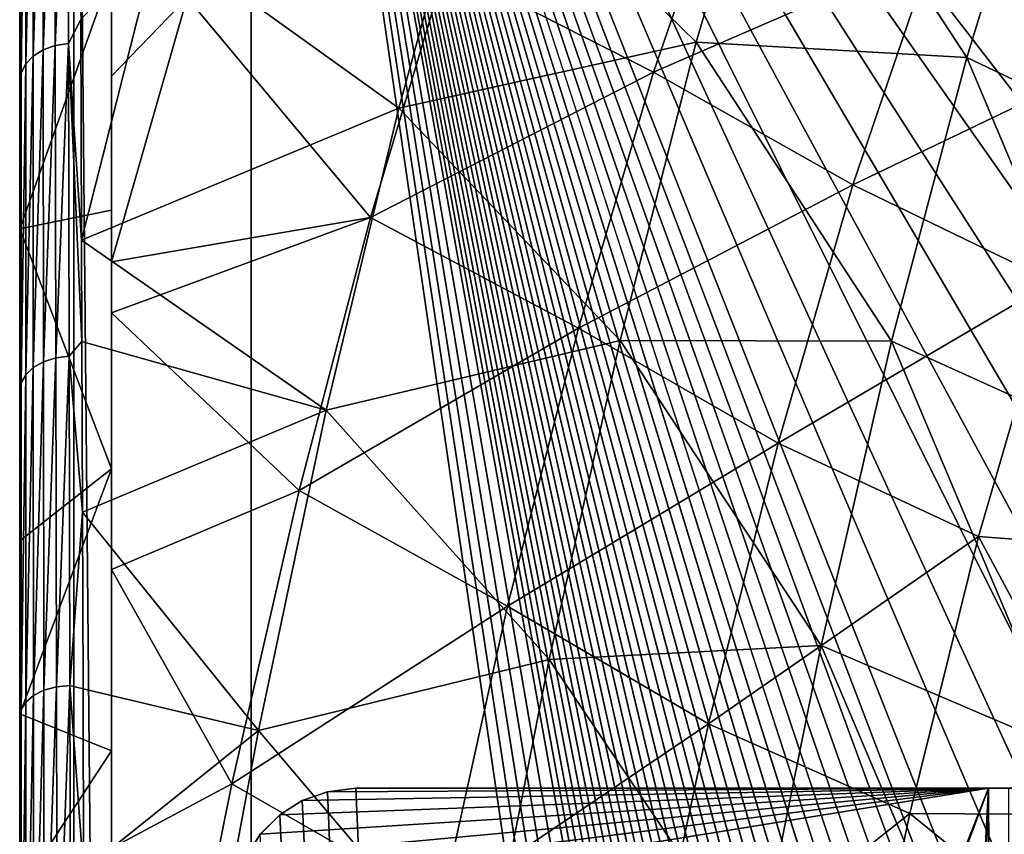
# Model space of a CAD drawing. Header units: millimetres. Extents: x 0 to 99, y -177 to 177.
# Tile 168 of 192: x 0 to 16, y 128 to 142. Entities that reach past the tile are written whole.
import ezdxf

# ---------------------------------------------------------------- set-up
doc = ezdxf.new("R2010")
doc.units = ezdxf.units.MM
doc.header["$LTSCALE"] = 26.699852
for name, color, linetype in [('1', 7, 'CONTINUOUS'), ('3', 7, 'CONTINUOUS'), ('47', 7, 'CONTINUOUS'), ('48', 7, 'CONTINUOUS'), ('5', 7, 'CONTINUOUS'), ('50', 7, 'CONTINUOUS'), ('59', 7, 'CONTINUOUS'), ('60', 7, 'CONTINUOUS'), ('66', 7, 'CONTINUOUS'), ('68', 7, 'CONTINUOUS'), ('70', 7, 'CONTINUOUS'), ('72', 7, 'CONTINUOUS'), ('92', 7, 'CONTINUOUS'), ('96', 7, 'CONTINUOUS'), ('97', 7, 'CONTINUOUS')]:
    doc.layers.add(name, color=color, linetype=linetype)

msp = doc.modelspace()

# ---------------------------------------------------------------- linework, layer by layer
at = {"layer": '1', "color": 253, "linetype": 'Continuous', "true_color": 0x9ca8ab}
for points in [[(0.268, 143.935, -26.806), (0.268, 141.522, -29.299), (0.268, 142.633, -24.505), (0.268, 143.935, -26.806)], [(0.268, 141.522, -29.299), (0.268, 139.006, -31.697), (0.268, 142.633, -24.505), (0.268, 141.522, -29.299)], [(0.268, 142.633, -24.505), (0.268, 139.006, -31.697), (0.268, 138.154, -29.078), (0.268, 142.633, -24.505)], [(0.268, 139.006, -31.697), (0.268, 136.394, -34.001), (0.268, 138.154, -29.078), (0.268, 139.006, -31.697)], [(0.268, 136.394, -34.001), (0.268, 133.696, -36.211), (0.268, 138.154, -29.078), (0.268, 136.394, -34.001)], [(0.268, 138.154, -29.078), (0.268, 133.696, -36.211), (0.268, 133.046, -33.535), (0.268, 138.154, -29.078)], [(0.268, 133.696, -36.211), (0.268, 130.921, -38.329), (0.268, 133.046, -33.535), (0.268, 133.696, -36.211)], [(0.268, 133.046, -33.535), (0.268, 130.921, -38.329), (0.268, 130.216, -35.751), (0.268, 133.046, -33.535)], [(0.268, 130.921, -38.329), (0.268, 128.073, -40.353), (0.268, 130.216, -35.751), (0.268, 130.921, -38.329)], [(0.268, 130.216, -35.751), (0.268, 128.073, -40.353), (0.268, 127.327, -37.849), (0.268, 130.216, -35.751)]]:
    msp.add_3dface(points, dxfattribs=at)
at = {"layer": '3', "color": 253, "linetype": 'Continuous', "true_color": 0x9ca8ab}
for points in [[(12.661, 145.707, -24.323), (11.336, 141.207, -29.336), (7.734, 144.734, -26.795), (12.661, 145.707, -24.323)], [(12.661, 145.707, -24.323), (15.762, 140.956, -27.724), (11.336, 141.207, -29.336), (12.661, 145.707, -24.323)], [(17.07, 145.223, -22.773), (15.762, 140.956, -27.724), (12.661, 145.707, -24.323), (17.07, 145.223, -22.773)], [(17.07, 145.223, -22.773), (19.671, 139.096, -27.126), (15.762, 140.956, -27.724), (17.07, 145.223, -22.773)], [(7.734, 144.734, -26.795), (6.469, 140.131, -31.551), (2.54, 142.954, -29.249), (7.734, 144.734, -26.795)], [(7.734, 144.734, -26.795), (11.336, 141.207, -29.336), (6.469, 140.131, -31.551), (7.734, 144.734, -26.795)], [(2.54, 142.954, -29.249), (1.28, 137.966, -33.969), (1.269, 141.578, -30.641), (2.54, 142.954, -29.249)], [(2.54, 142.954, -29.249), (6.469, 140.131, -31.551), (1.28, 137.966, -33.969), (2.54, 142.954, -29.249)], [(11.336, 141.207, -29.336), (10.09, 136.325, -33.992), (6.469, 140.131, -31.551), (11.336, 141.207, -29.336)], [(11.336, 141.207, -29.336), (14.531, 136.313, -32.338), (10.09, 136.325, -33.992), (11.336, 141.207, -29.336)], [(15.762, 140.956, -27.724), (14.531, 136.313, -32.338), (11.336, 141.207, -29.336), (15.762, 140.956, -27.724)], [(15.762, 140.956, -27.724), (18.463, 134.534, -31.647), (14.531, 136.313, -32.338), (15.762, 140.956, -27.724)], [(19.671, 139.096, -27.126), (18.463, 134.534, -31.647), (15.762, 140.956, -27.724), (19.671, 139.096, -27.126)], [(6.469, 140.131, -31.551), (5.281, 135.187, -35.962), (1.28, 137.966, -33.969), (6.469, 140.131, -31.551)], [(6.469, 140.131, -31.551), (10.09, 136.325, -33.992), (5.281, 135.187, -35.962), (6.469, 140.131, -31.551)], [(1.28, 137.966, -33.969), (5.281, 135.187, -35.962), (1.286, 136.309, -35.385), (1.28, 137.966, -33.969)], [(1.286, 136.309, -35.385), (5.281, 135.187, -35.962), (1.297, 133.516, -37.627), (1.286, 136.309, -35.385)], [(10.09, 136.325, -33.992), (8.927, 131.108, -38.28), (5.281, 135.187, -35.962), (10.09, 136.325, -33.992)], [(10.09, 136.325, -33.992), (13.381, 131.335, -36.604), (8.927, 131.108, -38.28), (10.09, 136.325, -33.992)], [(14.531, 136.313, -32.338), (13.381, 131.335, -36.604), (10.09, 136.325, -33.992), (14.531, 136.313, -32.338)], [(14.531, 136.313, -32.338), (17.338, 129.643, -35.831), (13.381, 131.335, -36.604), (14.531, 136.313, -32.338)], [(18.463, 134.534, -31.647), (17.338, 129.643, -35.831), (14.531, 136.313, -32.338), (18.463, 134.534, -31.647)], [(5.281, 135.187, -35.962), (4.173, 129.944, -40.021), (1.297, 133.516, -37.627), (5.281, 135.187, -35.962)], [(5.281, 135.187, -35.962), (8.927, 131.108, -38.28), (4.173, 129.944, -40.021), (5.281, 135.187, -35.962)], [(1.297, 133.516, -37.627), (4.173, 129.944, -40.021), (1.305, 130.627, -39.779), (1.297, 133.516, -37.627)], [(13.381, 131.335, -36.604), (12.315, 126.067, -40.515), (8.927, 131.108, -38.28), (13.381, 131.335, -36.604)], [(13.381, 131.335, -36.604), (16.298, 124.467, -39.67), (12.315, 126.067, -40.515), (13.381, 131.335, -36.604)], [(17.338, 129.643, -35.831), (16.298, 124.467, -39.67), (13.381, 131.335, -36.604), (17.338, 129.643, -35.831)], [(8.927, 131.108, -38.28), (7.851, 125.604, -42.194), (4.173, 129.944, -40.021), (8.927, 131.108, -38.28)], [(8.927, 131.108, -38.28), (12.315, 126.067, -40.515), (7.851, 125.604, -42.194), (8.927, 131.108, -38.28)], [(1.305, 130.627, -39.779), (4.173, 129.944, -40.021), (1.309, 127.645, -41.836), (1.305, 130.627, -39.779)], [(4.173, 129.944, -40.021), (3.148, 124.445, -43.725), (1.309, 127.645, -41.836), (4.173, 129.944, -40.021)], [(4.173, 129.944, -40.021), (7.851, 125.604, -42.194), (3.148, 124.445, -43.725), (4.173, 129.944, -40.021)], [(17.338, 129.643, -35.831), (20.22, 123.155, -38.059), (16.298, 124.467, -39.67), (17.338, 129.643, -35.831)]]:
    msp.add_3dface(points, dxfattribs=at)
at = {"layer": '47', "color": 253, "linetype": 'Continuous', "true_color": 0x9ca8ab}
for points in [[(0.841, 145.917, -25.975), (1.053, 145.959, -26.039), (0.85, 141.152, -30.916), (0.841, 145.917, -25.975)], [(1.053, 145.959, -26.039), (1.064, 141.188, -30.981), (0.85, 141.152, -30.916), (1.053, 145.959, -26.039)], [(1.053, 145.959, -26.039), (1.269, 141.578, -30.641), (1.064, 141.188, -30.981), (1.053, 145.959, -26.039)], [(0.483, 145.73, -25.76), (0.645, 145.841, -25.881), (0.486, 140.981, -30.689), (0.483, 145.73, -25.76)], [(0.645, 145.841, -25.881), (0.651, 141.083, -30.818), (0.486, 140.981, -30.689), (0.645, 145.841, -25.881)], [(0.645, 145.841, -25.881), (0.841, 145.917, -25.975), (0.651, 141.083, -30.818), (0.645, 145.841, -25.881)], [(0.841, 145.917, -25.975), (0.85, 141.152, -30.916), (0.651, 141.083, -30.818), (0.841, 145.917, -25.975)], [(0.365, 145.591, -25.62), (0.483, 145.73, -25.76), (0.366, 140.852, -30.538), (0.365, 145.591, -25.62)], [(0.483, 145.73, -25.76), (0.486, 140.981, -30.689), (0.366, 140.852, -30.538), (0.483, 145.73, -25.76)], [(0.292, 145.438, -25.473), (0.365, 145.591, -25.62), (0.293, 140.709, -30.379), (0.292, 145.438, -25.473)], [(0.365, 145.591, -25.62), (0.366, 140.852, -30.538), (0.293, 140.709, -30.379), (0.365, 145.591, -25.62)], [(0.268, 143.935, -26.806), (0.292, 145.438, -25.473), (0.293, 140.709, -30.379), (0.268, 143.935, -26.806)], [(0.268, 141.522, -29.299), (0.268, 143.935, -26.806), (0.293, 140.709, -30.379), (0.268, 141.522, -29.299)], [(1.269, 141.578, -30.641), (1.28, 137.966, -33.969), (1.064, 141.188, -30.981), (1.269, 141.578, -30.641)], [(0.268, 139.006, -31.697), (0.268, 141.522, -29.299), (0.293, 140.709, -30.379), (0.268, 139.006, -31.697)], [(0.651, 141.083, -30.818), (0.85, 141.152, -30.916), (0.657, 135.978, -35.388), (0.651, 141.083, -30.818)], [(0.85, 141.152, -30.916), (0.859, 136.04, -35.49), (0.657, 135.978, -35.388), (0.85, 141.152, -30.916)], [(0.85, 141.152, -30.916), (1.064, 141.188, -30.981), (0.859, 136.04, -35.49), (0.85, 141.152, -30.916)], [(1.064, 141.188, -30.981), (1.076, 136.071, -35.555), (0.859, 136.04, -35.49), (1.064, 141.188, -30.981)], [(1.28, 137.966, -33.969), (1.286, 136.309, -35.385), (1.064, 141.188, -30.981), (1.28, 137.966, -33.969)], [(1.064, 141.188, -30.981), (1.286, 136.309, -35.385), (1.076, 136.071, -35.555), (1.064, 141.188, -30.981)], [(0.366, 140.852, -30.538), (0.486, 140.981, -30.689), (0.368, 135.766, -35.092), (0.366, 140.852, -30.538)], [(0.486, 140.981, -30.689), (0.49, 135.885, -35.252), (0.368, 135.766, -35.092), (0.486, 140.981, -30.689)], [(0.486, 140.981, -30.689), (0.651, 141.083, -30.818), (0.49, 135.885, -35.252), (0.486, 140.981, -30.689)], [(0.651, 141.083, -30.818), (0.657, 135.978, -35.388), (0.49, 135.885, -35.252), (0.651, 141.083, -30.818)], [(0.366, 140.852, -30.538), (0.368, 135.766, -35.092), (0.293, 135.634, -34.921), (0.366, 140.852, -30.538)], [(0.293, 140.709, -30.379), (0.366, 140.852, -30.538), (0.293, 135.634, -34.921), (0.293, 140.709, -30.379)], [(0.268, 139.006, -31.697), (0.293, 140.709, -30.379), (0.293, 135.634, -34.921), (0.268, 139.006, -31.697)], [(0.268, 136.394, -34.001), (0.268, 139.006, -31.697), (0.293, 135.634, -34.921), (0.268, 136.394, -34.001)], [(0.268, 133.696, -36.211), (0.268, 136.394, -34.001), (0.293, 135.634, -34.921), (0.268, 133.696, -36.211)], [(1.286, 136.309, -35.385), (1.297, 133.516, -37.627), (1.076, 136.071, -35.555), (1.286, 136.309, -35.385)], [(0.49, 135.885, -35.252), (0.657, 135.978, -35.388), (0.494, 130.517, -39.407), (0.49, 135.885, -35.252)], [(0.657, 135.978, -35.388), (0.664, 130.602, -39.548), (0.494, 130.517, -39.407), (0.657, 135.978, -35.388)], [(0.657, 135.978, -35.388), (0.859, 136.04, -35.49), (0.664, 130.602, -39.548), (0.657, 135.978, -35.388)], [(0.859, 136.04, -35.49), (0.869, 130.657, -39.653), (0.664, 130.602, -39.548), (0.859, 136.04, -35.49)], [(0.859, 136.04, -35.49), (1.076, 136.071, -35.555), (0.869, 130.657, -39.653), (0.859, 136.04, -35.49)], [(1.076, 136.071, -35.555), (1.089, 130.682, -39.718), (0.869, 130.657, -39.653), (1.076, 136.071, -35.555)], [(1.076, 136.071, -35.555), (1.297, 133.516, -37.627), (1.089, 130.682, -39.718), (1.076, 136.071, -35.555)], [(0.368, 135.766, -35.092), (0.49, 135.885, -35.252), (0.37, 130.409, -39.238), (0.368, 135.766, -35.092)], [(0.49, 135.885, -35.252), (0.494, 130.517, -39.407), (0.37, 130.409, -39.238), (0.49, 135.885, -35.252)], [(0.268, 133.696, -36.211), (0.293, 135.634, -34.921), (0.294, 130.287, -39.057), (0.268, 133.696, -36.211)], [(0.293, 135.634, -34.921), (0.368, 135.766, -35.092), (0.294, 130.287, -39.057), (0.293, 135.634, -34.921)], [(0.368, 135.766, -35.092), (0.37, 130.409, -39.238), (0.294, 130.287, -39.057), (0.368, 135.766, -35.092)], [(0.268, 130.921, -38.329), (0.268, 133.696, -36.211), (0.294, 130.287, -39.057), (0.268, 130.921, -38.329)], [(1.297, 133.516, -37.627), (1.305, 130.627, -39.779), (1.089, 130.682, -39.718), (1.297, 133.516, -37.627)], [(0.268, 128.073, -40.353), (0.268, 130.921, -38.329), (0.294, 130.287, -39.057), (0.268, 128.073, -40.353)], [(0.664, 130.602, -39.548), (0.869, 130.657, -39.653), (0.671, 124.958, -43.33), (0.664, 130.602, -39.548)], [(0.869, 130.657, -39.653), (0.879, 125.006, -43.436), (0.671, 124.958, -43.33), (0.869, 130.657, -39.653)], [(0.869, 130.657, -39.653), (1.089, 130.682, -39.718), (0.879, 125.006, -43.436), (0.869, 130.657, -39.653)], [(1.089, 130.682, -39.718), (1.102, 125.027, -43.501), (0.879, 125.006, -43.436), (1.089, 130.682, -39.718)], [(1.305, 130.627, -39.779), (1.309, 127.645, -41.836), (1.089, 130.682, -39.718), (1.305, 130.627, -39.779)], [(1.089, 130.682, -39.718), (1.309, 127.645, -41.836), (1.102, 125.027, -43.501), (1.089, 130.682, -39.718)], [(0.37, 130.409, -39.238), (0.494, 130.517, -39.407), (0.372, 124.784, -43.006), (0.37, 130.409, -39.238)], [(0.494, 130.517, -39.407), (0.498, 124.883, -43.183), (0.372, 124.784, -43.006), (0.494, 130.517, -39.407)], [(0.494, 130.517, -39.407), (0.664, 130.602, -39.548), (0.498, 124.883, -43.183), (0.494, 130.517, -39.407)], [(0.664, 130.602, -39.548), (0.671, 124.958, -43.33), (0.498, 124.883, -43.183), (0.664, 130.602, -39.548)], [(0.37, 130.409, -39.238), (0.372, 124.784, -43.006), (0.294, 124.674, -42.817), (0.37, 130.409, -39.238)], [(0.294, 130.287, -39.057), (0.37, 130.409, -39.238), (0.294, 124.674, -42.817), (0.294, 130.287, -39.057)], [(0.268, 128.073, -40.353), (0.294, 130.287, -39.057), (0.294, 124.674, -42.817), (0.268, 128.073, -40.353)]]:
    msp.add_3dface(points, dxfattribs=at)
at = {"layer": '48', "color": 253, "linetype": 'Continuous', "true_color": 0x9ca8ab}
for points in [[(1.768, 140.653, -21.509), (1.768, 144.242, -17.235), (1.768, 142.356, -24.419), (1.768, 140.653, -21.509)], [(1.768, 138.457, -28.416), (1.768, 140.653, -21.509), (1.768, 142.356, -24.419), (1.768, 138.457, -28.416)], [(1.768, 137.614, -24.714), (1.768, 140.653, -21.509), (1.768, 138.457, -28.416), (1.768, 137.614, -24.714)], [(1.768, 134.227, -32.224), (1.768, 137.614, -24.714), (1.768, 138.457, -28.416), (1.768, 134.227, -32.224)], [(1.768, 136.778, -25.538), (1.768, 137.614, -24.714), (1.768, 134.227, -32.224), (1.768, 136.778, -25.538)], [(1.768, 132.58, -29.354), (1.768, 136.778, -25.538), (1.768, 134.227, -32.224), (1.768, 132.58, -29.354)], [(1.768, 129.61, -35.882), (1.768, 132.58, -29.354), (1.768, 134.227, -32.224), (1.768, 129.61, -35.882)], [(1.768, 128.019, -32.984), (1.768, 132.58, -29.354), (1.768, 129.61, -35.882), (1.768, 128.019, -32.984)], [(1.768, 124.546, -39.401), (1.768, 128.019, -32.984), (1.768, 129.61, -35.882), (1.768, 124.546, -39.401)]]:
    msp.add_3dface(points, dxfattribs=at)
at = {"layer": '5', "color": 253, "linetype": 'Continuous', "true_color": 0x9ca8ab}
for points in [[(11.937, 144.511, -14.89), (7.24, 142.449, -18.876), (10.638, 140.716, -19.843), (11.937, 144.511, -14.89)], [(11.937, 144.511, -14.89), (10.638, 140.716, -19.843), (15.198, 142.705, -15.427), (11.937, 144.511, -14.89)], [(15.198, 142.705, -15.427), (18.465, 141.067, -15.057), (19.844, 144.442, -9.961), (15.198, 142.705, -15.427)], [(1.768, 140.653, -21.509), (3.005, 141.941, -20.012), (1.768, 144.242, -17.235), (1.768, 140.653, -21.509)], [(15.198, 142.705, -15.427), (10.638, 140.716, -19.843), (13.898, 138.872, -20.321), (15.198, 142.705, -15.427)], [(15.198, 142.705, -15.427), (13.898, 138.872, -20.321), (18.465, 141.067, -15.057), (15.198, 142.705, -15.427)], [(7.24, 142.449, -18.876), (3.005, 141.941, -20.012), (6.007, 138.342, -23.57), (7.24, 142.449, -18.876)], [(7.24, 142.449, -18.876), (6.007, 138.342, -23.57), (10.638, 140.716, -19.843), (7.24, 142.449, -18.876)], [(1.768, 137.614, -24.714), (3.005, 141.941, -20.012), (1.768, 140.653, -21.509), (1.768, 137.614, -24.714)], [(3.005, 141.941, -20.012), (1.768, 137.614, -24.714), (6.007, 138.342, -23.57), (3.005, 141.941, -20.012)], [(13.898, 138.872, -20.321), (17.166, 137.289, -19.872), (18.465, 141.067, -15.057), (13.898, 138.872, -20.321)], [(10.638, 140.716, -19.843), (6.007, 138.342, -23.57), (9.408, 136.53, -24.491), (10.638, 140.716, -19.843)], [(10.638, 140.716, -19.843), (9.408, 136.53, -24.491), (13.898, 138.872, -20.321), (10.638, 140.716, -19.843)], [(13.898, 138.872, -20.321), (9.408, 136.53, -24.491), (12.675, 134.645, -24.907), (13.898, 138.872, -20.321)], [(13.898, 138.872, -20.321), (12.675, 134.645, -24.907), (17.166, 137.289, -19.872), (13.898, 138.872, -20.321)], [(1.768, 137.614, -24.714), (1.768, 136.778, -25.538), (6.007, 138.342, -23.57), (1.768, 137.614, -24.714)], [(6.007, 138.342, -23.57), (1.768, 136.778, -25.538), (4.837, 133.871, -27.952), (6.007, 138.342, -23.57)], [(6.007, 138.342, -23.57), (4.837, 133.871, -27.952), (9.408, 136.53, -24.491), (6.007, 138.342, -23.57)], [(12.675, 134.645, -24.907), (15.954, 133.12, -24.385), (17.166, 137.289, -19.872), (12.675, 134.645, -24.907)], [(15.954, 133.12, -24.385), (19.524, 132.844, -21.994), (17.166, 137.289, -19.872), (15.954, 133.12, -24.385)], [(4.837, 133.871, -27.952), (1.768, 136.778, -25.538), (1.768, 132.58, -29.354), (4.837, 133.871, -27.952)], [(9.408, 136.53, -24.491), (4.837, 133.871, -27.952), (8.25, 131.977, -28.818), (9.408, 136.53, -24.491)], [(9.408, 136.53, -24.491), (8.25, 131.977, -28.818), (12.675, 134.645, -24.907), (9.408, 136.53, -24.491)], [(12.675, 134.645, -24.907), (8.25, 131.977, -28.818), (11.534, 130.05, -29.167), (12.675, 134.645, -24.907)], [(12.675, 134.645, -24.907), (11.534, 130.05, -29.167), (15.954, 133.12, -24.385), (12.675, 134.645, -24.907)], [(3.738, 129.072, -32.01), (4.837, 133.871, -27.952), (1.768, 132.58, -29.354), (3.738, 129.072, -32.01)], [(4.837, 133.871, -27.952), (3.738, 129.072, -32.01), (8.25, 131.977, -28.818), (4.837, 133.871, -27.952)], [(11.534, 130.05, -29.167), (14.831, 128.585, -28.578), (15.954, 133.12, -24.385), (11.534, 130.05, -29.167)], [(14.831, 128.585, -28.578), (18.401, 128.562, -26.172), (15.954, 133.12, -24.385), (14.831, 128.585, -28.578)], [(18.401, 128.562, -26.172), (19.524, 132.844, -21.994), (15.954, 133.12, -24.385), (18.401, 128.562, -26.172)], [(1.768, 128.019, -32.984), (3.738, 129.072, -32.01), (1.768, 132.58, -29.354), (1.768, 128.019, -32.984)], [(8.25, 131.977, -28.818), (3.738, 129.072, -32.01), (7.169, 127.096, -32.814), (8.25, 131.977, -28.818)], [(8.25, 131.977, -28.818), (7.169, 127.096, -32.814), (11.534, 130.05, -29.167), (8.25, 131.977, -28.818)], [(11.534, 130.05, -29.167), (7.169, 127.096, -32.814), (10.478, 125.13, -33.093), (11.534, 130.05, -29.167)], [(11.534, 130.05, -29.167), (10.478, 125.13, -33.093), (14.831, 128.585, -28.578), (11.534, 130.05, -29.167)], [(2.712, 123.982, -35.737), (3.738, 129.072, -32.01), (1.768, 128.019, -32.984), (2.712, 123.982, -35.737)], [(3.738, 129.072, -32.01), (2.712, 123.982, -35.737), (7.169, 127.096, -32.814), (3.738, 129.072, -32.01)], [(10.478, 125.13, -33.093), (13.801, 123.728, -32.443), (14.831, 128.585, -28.578), (10.478, 125.13, -33.093)], [(13.801, 123.728, -32.443), (17.841, 126.143, -28.276), (14.831, 128.585, -28.578), (13.801, 123.728, -32.443)], [(17.841, 126.143, -28.276), (18.401, 128.562, -26.172), (14.831, 128.585, -28.578), (17.841, 126.143, -28.276)]]:
    msp.add_3dface(points, dxfattribs=at)
at = {"layer": '50', "color": 253, "linetype": 'Continuous', "true_color": 0x9ca8ab}
for points in [[(0.268, 142.633, -24.505), (0.268, 138.154, -29.078), (1.768, 142.356, -24.419), (0.268, 142.633, -24.505)], [(0.268, 138.154, -29.078), (1.768, 138.457, -28.416), (1.768, 142.356, -24.419), (0.268, 138.154, -29.078)], [(0.268, 138.154, -29.078), (1.768, 134.227, -32.224), (1.768, 138.457, -28.416), (0.268, 138.154, -29.078)], [(0.268, 138.154, -29.078), (0.268, 133.046, -33.535), (1.768, 134.227, -32.224), (0.268, 138.154, -29.078)], [(0.268, 133.046, -33.535), (0.268, 130.216, -35.751), (1.768, 134.227, -32.224), (0.268, 133.046, -33.535)], [(0.268, 130.216, -35.751), (1.768, 129.61, -35.882), (1.768, 134.227, -32.224), (0.268, 130.216, -35.751)], [(0.268, 130.216, -35.751), (0.268, 127.327, -37.849), (1.768, 129.61, -35.882), (0.268, 130.216, -35.751)], [(0.268, 127.327, -37.849), (1.768, 124.546, -39.401), (1.768, 129.61, -35.882), (0.268, 127.327, -37.849)]]:
    msp.add_3dface(points, dxfattribs=at)
at = {"layer": '59', "color": 253, "linetype": 'Continuous', "true_color": 0x9ca8ab}
for points in [[(5.304, 128.94, 1.5), (16.117, -129, 1.5), (4.891, 128.796, 1.5), (5.304, 128.94, 1.5)], [(5.768, 129, 1.5), (16.117, -129, 1.5), (5.304, 128.94, 1.5), (5.768, 129, 1.5)], [(16.117, 129, 1.5), (16.117, -129, 1.5), (5.768, 129, 1.5), (16.117, 129, 1.5)], [(4.891, 128.796, 1.5), (16.117, -129, 1.5), (4.523, 128.564, 1.5), (4.891, 128.796, 1.5)], [(4.523, 128.564, 1.5), (16.117, -129, 1.5), (4.204, 128.244, 1.5), (4.523, 128.564, 1.5)]]:
    msp.add_3dface(points, dxfattribs=at)
at = {"layer": '60', "color": 253, "linetype": 'Continuous', "true_color": 0x9ca8ab}
for points in [[(3.768, -95.851, 3.5), (16.117, 129, 3.5), (3.768, 96.054, 3.5), (3.768, -95.851, 3.5)], [(3.768, 96.054, 3.5), (16.117, 129, 3.5), (3.888, 96.439, 3.5), (3.768, 96.054, 3.5)], [(4.004, -96.151, 3.5), (16.117, 129, 3.5), (3.768, -95.851, 3.5), (4.004, -96.151, 3.5)], [(3.768, 127, 3.5), (3.768, 97.625, 3.5), (16.117, 129, 3.5), (3.768, 127, 3.5)], [(16.117, 129, 3.5), (3.768, 97.625, 3.5), (3.888, 97.24, 3.5), (16.117, 129, 3.5)], [(3.768, 127, 3.5), (16.117, 129, 3.5), (3.828, 127.464, 3.5), (3.768, 127, 3.5)], [(16.117, 129, 3.5), (3.768, -127, 3.5), (3.828, -127.464, 3.5), (16.117, 129, 3.5)], [(3.768, -127, 3.5), (16.117, 129, 3.5), (4.321, -97.232, 3.5), (3.768, -127, 3.5)], [(3.828, 127.464, 3.5), (16.117, 129, 3.5), (3.972, 127.877, 3.5), (3.828, 127.464, 3.5)], [(3.971, -127.877, 3.5), (16.117, 129, 3.5), (3.828, -127.464, 3.5), (3.971, -127.877, 3.5)], [(3.929, 96.839, 3.5), (16.117, 129, 3.5), (3.888, 97.24, 3.5), (3.929, 96.839, 3.5)], [(3.888, 96.439, 3.5), (16.117, 129, 3.5), (3.929, 96.839, 3.5), (3.888, 96.439, 3.5)], [(4.204, -128.244, 3.5), (16.117, 129, 3.5), (3.971, -127.877, 3.5), (4.204, -128.244, 3.5)], [(3.972, 127.877, 3.5), (16.117, 129, 3.5), (4.204, 128.245, 3.5), (3.972, 127.877, 3.5)], [(4.178, -96.488, 3.5), (16.117, 129, 3.5), (4.004, -96.151, 3.5), (4.178, -96.488, 3.5)], [(4.285, -96.852, 3.5), (16.117, 129, 3.5), (4.178, -96.488, 3.5), (4.285, -96.852, 3.5)], [(4.204, 128.245, 3.5), (16.117, 129, 3.5), (4.524, 128.564, 3.5), (4.204, 128.245, 3.5)], [(4.523, -128.564, 3.5), (16.117, 129, 3.5), (4.204, -128.244, 3.5), (4.523, -128.564, 3.5)], [(4.321, -97.232, 3.5), (16.117, 129, 3.5), (4.285, -96.852, 3.5), (4.321, -97.232, 3.5)], [(4.891, -128.796, 3.5), (16.117, 129, 3.5), (4.523, -128.564, 3.5), (4.891, -128.796, 3.5)], [(4.524, 128.564, 3.5), (16.117, 129, 3.5), (4.891, 128.797, 3.5), (4.524, 128.564, 3.5)], [(4.891, 128.797, 3.5), (16.117, 129, 3.5), (5.304, 128.94, 3.5), (4.891, 128.797, 3.5)], [(5.304, -128.94, 3.5), (16.117, 129, 3.5), (4.891, -128.796, 3.5), (5.304, -128.94, 3.5)], [(5.304, 128.94, 3.5), (16.117, 129, 3.5), (5.768, 129, 3.5), (5.304, 128.94, 3.5)], [(5.768, -129, 3.5), (16.117, 129, 3.5), (5.304, -128.94, 3.5), (5.768, -129, 3.5)], [(16.117, -129, 3.5), (16.117, 129, 3.5), (5.768, -129, 3.5), (16.117, -129, 3.5)]]:
    msp.add_3dface(points, dxfattribs=at)
at = {"layer": '66', "color": 253, "linetype": 'Continuous', "true_color": 0x9ca8ab}
for points in [[(18.926, 129, 2.913), (5.768, 129, 3.5), (19.257, 129, 3.464), (18.926, 129, 2.913)], [(18.498, 129, 2.437), (5.768, 129, 3.5), (18.926, 129, 2.913), (18.498, 129, 2.437)], [(17.977, 129, 2.037), (5.768, 129, 3.5), (18.498, 129, 2.437), (17.977, 129, 2.037)], [(17.406, 129, 1.747), (5.768, 129, 3.5), (17.977, 129, 2.037), (17.406, 129, 1.747)], [(16.788, 129, 1.569), (5.768, 129, 3.5), (17.406, 129, 1.747), (16.788, 129, 1.569)], [(5.768, 129, 3.5), (16.117, 129, 3.5), (19.257, 129, 3.464), (5.768, 129, 3.5)], [(16.117, 129, 1.5), (5.768, 129, 1.5), (5.768, 129, 3.5), (16.117, 129, 1.5)], [(16.117, 129, 1.5), (5.768, 129, 3.5), (16.788, 129, 1.569), (16.117, 129, 1.5)], [(19.257, 129, 3.464), (16.117, 129, 3.5), (16.45, 129, 3.539), (19.257, 129, 3.464)]]:
    msp.add_3dface(points, dxfattribs=at)
at = {"layer": '68', "color": 253, "linetype": 'Continuous', "true_color": 0x9ca8ab}
for points in [[(16.117, 129, 3.5), (16.45, -129, 3.539), (16.45, 129, 3.539), (16.117, 129, 3.5)], [(16.117, 129, 3.5), (16.117, -129, 3.5), (16.45, -129, 3.539), (16.117, 129, 3.5)]]:
    msp.add_3dface(points, dxfattribs=at)
at = {"layer": '70', "color": 253, "linetype": 'Continuous', "true_color": 0x9ca8ab}
for points in [[(16.117, -129, 1.5), (16.117, 129, 1.5), (16.788, 129, 1.569), (16.117, -129, 1.5)], [(16.787, -129, 1.569), (16.117, -129, 1.5), (16.788, 129, 1.569), (16.787, -129, 1.569)]]:
    msp.add_3dface(points, dxfattribs=at)
at = {"layer": '72', "color": 253, "linetype": 'Continuous', "true_color": 0x9ca8ab}
for points in [[(5.304, 128.94, 1.5), (4.891, 128.796, 1.5), (4.891, 128.797, 3.5), (5.304, 128.94, 1.5)], [(5.304, 128.94, 1.5), (4.891, 128.797, 3.5), (5.304, 128.94, 3.5), (5.304, 128.94, 1.5)], [(5.768, 129, 1.5), (5.304, 128.94, 1.5), (5.768, 129, 3.5), (5.768, 129, 1.5)], [(5.304, 128.94, 1.5), (5.304, 128.94, 3.5), (5.768, 129, 3.5), (5.304, 128.94, 1.5)], [(4.891, 128.796, 1.5), (4.523, 128.564, 1.5), (4.524, 128.564, 3.5), (4.891, 128.796, 1.5)], [(4.891, 128.796, 1.5), (4.524, 128.564, 3.5), (4.891, 128.797, 3.5), (4.891, 128.796, 1.5)], [(4.523, 128.564, 1.5), (4.204, 128.244, 1.5), (4.204, 128.245, 3.5), (4.523, 128.564, 1.5)], [(4.523, 128.564, 1.5), (4.204, 128.245, 3.5), (4.524, 128.564, 3.5), (4.523, 128.564, 1.5)], [(4.204, 128.244, 1.5), (3.972, 127.877, 3.5), (4.204, 128.245, 3.5), (4.204, 128.244, 1.5)]]:
    msp.add_3dface(points, dxfattribs=at)
at = {"layer": '92', "color": 253, "linetype": 'Continuous', "true_color": 0x9ca8ab}
for points in [[(4.052, 156.532, 4.016), (4.052, -156.532, 4.016), (1.154, 156.532, 4.792), (4.052, 156.532, 4.016)], [(1.154, 156.532, 4.792), (4.052, -156.532, 4.016), (1.154, -156.532, 4.792), (1.154, 156.532, 4.792)]]:
    msp.add_3dface(points, dxfattribs=at)
at = {"layer": '96', "color": 253, "linetype": 'Continuous', "true_color": 0x9ca8ab}
for points in [[(1.154, 156.532, 4.792), (1.154, -156.532, 4.792), (46.606, 156.114, 174.424), (1.154, 156.532, 4.792)], [(46.606, 156.114, 174.424), (1.154, -156.532, 4.792), (48.14, 152.949, 180.147), (46.606, 156.114, 174.424)], [(48.14, 152.949, 180.147), (1.154, -156.532, 4.792), (49.621, 149.375, 185.673), (48.14, 152.949, 180.147)], [(49.621, 149.375, 185.673), (1.154, -156.532, 4.792), (51.025, 145.341, 190.915), (49.621, 149.375, 185.673)], [(51.025, 145.341, 190.915), (1.154, -156.532, 4.792), (52.366, 140.87, 195.918), (51.025, 145.341, 190.915)], [(52.366, 140.87, 195.918), (1.154, -156.532, 4.792), (53.635, 135.955, 200.654), (52.366, 140.87, 195.918)], [(53.635, 135.955, 200.654), (1.154, -156.532, 4.792), (54.824, 130.583, 205.091), (53.635, 135.955, 200.654)], [(54.824, 130.583, 205.091), (1.154, -156.532, 4.792), (55.937, 124.75, 209.244), (54.824, 130.583, 205.091)]]:
    msp.add_3dface(points, dxfattribs=at)
at = {"layer": '97', "color": 253, "linetype": 'Continuous', "true_color": 0x9ca8ab}
for points in [[(4.052, -156.532, 4.016), (4.052, 156.532, 4.016), (49.518, -156.101, 173.699), (4.052, -156.532, 4.016)], [(4.052, 156.532, 4.016), (65.94, 0, 234.988), (65.937, -5.944, 234.977), (4.052, 156.532, 4.016)], [(65.94, 0, 234.988), (4.052, 156.532, 4.016), (65.921, 11.395, 234.916), (65.94, 0, 234.988)], [(4.052, 156.532, 4.016), (65.937, -5.944, 234.977), (65.917, -11.767, 234.9), (4.052, 156.532, 4.016)], [(4.052, 156.532, 4.016), (65.917, -11.767, 234.9), (65.879, -17.469, 234.757), (4.052, 156.532, 4.016)], [(4.052, 156.532, 4.016), (65.879, -17.469, 234.757), (65.823, -23.051, 234.55), (4.052, 156.532, 4.016)], [(4.052, 156.532, 4.016), (65.823, -23.051, 234.55), (65.75, -28.512, 234.276), (4.052, 156.532, 4.016)], [(4.052, 156.532, 4.016), (65.75, -28.512, 234.276), (65.659, -33.853, 233.938), (4.052, 156.532, 4.016)], [(4.052, 156.532, 4.016), (65.659, -33.853, 233.938), (65.551, -39.068, 233.535), (4.052, 156.532, 4.016)], [(4.052, 156.532, 4.016), (65.551, -39.068, 233.535), (65.426, -44.152, 233.068), (4.052, 156.532, 4.016)], [(4.052, 156.532, 4.016), (65.426, -44.152, 233.068), (65.284, -49.113, 232.537), (4.052, 156.532, 4.016)], [(4.052, 156.532, 4.016), (65.284, -49.113, 232.537), (65.123, -53.96, 231.939), (4.052, 156.532, 4.016)], [(4.052, 156.532, 4.016), (65.123, -53.96, 231.939), (64.945, -58.702, 231.272), (4.052, 156.532, 4.016)], [(4.052, 156.532, 4.016), (64.945, -58.702, 231.272), (64.747, -63.346, 230.534), (4.052, 156.532, 4.016)], [(4.052, 156.532, 4.016), (64.747, -63.346, 230.534), (64.531, -67.894, 229.727), (4.052, 156.532, 4.016)], [(4.052, 156.532, 4.016), (64.531, -67.894, 229.727), (64.297, -72.331, 228.856), (4.052, 156.532, 4.016)], [(4.052, 156.532, 4.016), (64.297, -72.331, 228.856), (64.046, -76.661, 227.918), (4.052, 156.532, 4.016)], [(4.052, 156.532, 4.016), (64.046, -76.661, 227.918), (63.775, -80.893, 226.908), (4.052, 156.532, 4.016)], [(4.052, 156.532, 4.016), (63.775, -80.893, 226.908), (63.484, -85.032, 225.82), (4.052, 156.532, 4.016)], [(4.052, 156.532, 4.016), (63.484, -85.032, 225.82), (63.171, -89.088, 224.651), (4.052, 156.532, 4.016)], [(4.052, 156.532, 4.016), (63.171, -89.088, 224.651), (62.834, -93.066, 223.396), (4.052, 156.532, 4.016)], [(4.052, 156.532, 4.016), (62.834, -93.066, 223.396), (62.476, -96.969, 222.058), (4.052, 156.532, 4.016)], [(4.052, 156.532, 4.016), (62.476, -96.969, 222.058), (62.096, -100.789, 220.642), (4.052, 156.532, 4.016)], [(4.052, 156.532, 4.016), (62.096, -100.789, 220.642), (61.695, -104.518, 219.145), (4.052, 156.532, 4.016)], [(4.052, 156.532, 4.016), (61.695, -104.518, 219.145), (61.273, -108.147, 217.571), (4.052, 156.532, 4.016)], [(4.052, 156.532, 4.016), (61.273, -108.147, 217.571), (60.831, -111.668, 215.918), (4.052, 156.532, 4.016)], [(4.052, 156.532, 4.016), (60.831, -111.668, 215.918), (60.367, -115.074, 214.188), (4.052, 156.532, 4.016)], [(4.052, 156.532, 4.016), (60.367, -115.074, 214.188), (59.882, -118.376, 212.376), (4.052, 156.532, 4.016)], [(4.052, 156.532, 4.016), (59.882, -118.376, 212.376), (59.374, -121.577, 210.484), (4.052, 156.532, 4.016)], [(4.052, 156.532, 4.016), (59.374, -121.577, 210.484), (58.847, -124.671, 208.514), (4.052, 156.532, 4.016)], [(4.052, 156.532, 4.016), (58.847, -124.671, 208.514), (58.299, -127.655, 206.47), (4.052, 156.532, 4.016)], [(4.052, 156.532, 4.016), (58.299, -127.655, 206.47), (57.732, -130.525, 204.356), (4.052, 156.532, 4.016)], [(4.052, 156.532, 4.016), (57.732, -130.525, 204.356), (57.148, -133.277, 202.174), (4.052, 156.532, 4.016)], [(4.052, 156.532, 4.016), (57.148, -133.277, 202.174), (56.544, -135.909, 199.92), (4.052, 156.532, 4.016)], [(4.052, 156.532, 4.016), (56.544, -135.909, 199.92), (55.276, -140.828, 195.189), (4.052, 156.532, 4.016)], [(4.052, 156.532, 4.016), (55.276, -140.828, 195.189), (53.937, -145.301, 190.192), (4.052, 156.532, 4.016)], [(4.052, 156.532, 4.016), (53.937, -145.301, 190.192), (52.533, -149.342, 184.952), (4.052, 156.532, 4.016)], [(4.052, 156.532, 4.016), (52.533, -149.342, 184.952), (51.052, -152.926, 179.425), (4.052, 156.532, 4.016)], [(4.052, 156.532, 4.016), (51.052, -152.926, 179.425), (49.518, -156.101, 173.699), (4.052, 156.532, 4.016)], [(65.921, 11.395, 234.916), (4.052, 156.532, 4.016), (65.835, 22.35, 234.594), (65.921, 11.395, 234.916)], [(65.835, 22.35, 234.594), (4.052, 156.532, 4.016), (65.681, 32.865, 234.021), (65.835, 22.35, 234.594)], [(65.681, 32.865, 234.021), (4.052, 156.532, 4.016), (65.462, 42.921, 233.203), (65.681, 32.865, 234.021)], [(65.462, 42.921, 233.203), (4.052, 156.532, 4.016), (65.176, 52.53, 232.135), (65.462, 42.921, 233.203)], [(65.176, 52.53, 232.135), (4.052, 156.532, 4.016), (64.819, 61.754, 230.802), (65.176, 52.53, 232.135)], [(64.819, 61.754, 230.802), (4.052, 156.532, 4.016), (64.391, 70.613, 229.206), (64.819, 61.754, 230.802)], [(64.391, 70.613, 229.206), (4.052, 156.532, 4.016), (63.894, 79.087, 227.351), (64.391, 70.613, 229.206)], [(63.894, 79.087, 227.351), (4.052, 156.532, 4.016), (63.316, 87.227, 225.195), (63.894, 79.087, 227.351)], [(63.316, 87.227, 225.195), (4.052, 156.532, 4.016), (62.651, 95.084, 222.71), (63.316, 87.227, 225.195)], [(62.651, 95.084, 222.71), (4.052, 156.532, 4.016), (61.901, 102.642, 219.914), (62.651, 95.084, 222.71)], [(61.901, 102.642, 219.914), (4.052, 156.532, 4.016), (61.068, 109.827, 216.803), (61.901, 102.642, 219.914)], [(61.068, 109.827, 216.803), (4.052, 156.532, 4.016), (60.149, 116.589, 213.374), (61.068, 109.827, 216.803)], [(60.149, 116.589, 213.374), (4.052, 156.532, 4.016), (59.145, 122.961, 209.626), (60.149, 116.589, 213.374)], [(59.145, 122.961, 209.626), (4.052, 156.532, 4.016), (58.058, 128.913, 205.57), (59.145, 122.961, 209.626)], [(58.058, 128.913, 205.57), (4.052, 156.532, 4.016), (56.891, 134.417, 201.214), (58.058, 128.913, 205.57)], [(56.891, 134.417, 201.214), (4.052, 156.532, 4.016), (55.641, 139.481, 196.549), (56.891, 134.417, 201.214)], [(55.641, 139.481, 196.549), (4.052, 156.532, 4.016), (54.313, 144.112, 191.595), (55.641, 139.481, 196.549)]]:
    msp.add_3dface(points, dxfattribs=at)

doc.saveas('drawing.dxf')
